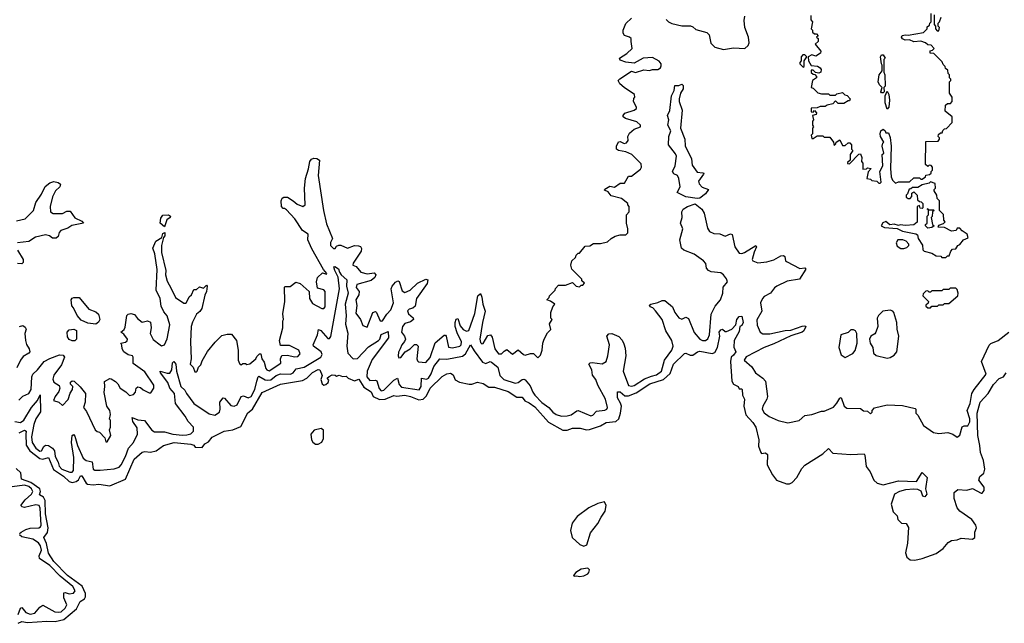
# Model space of a CAD drawing. Extents: x 2604950 to 2749250, y 940531 to 1028284.
# Tile 155 of 220: x 2685960 to 2693002, y 988162 to 992480. Entities that reach past the tile are written whole.
import ezdxf

# ---------------------------------------------------------------- set-up
doc = ezdxf.new("R2010")
doc.units = 0

msp = doc.modelspace()

# ---------------------------------------------------------------- linework, layer by layer
at = {"layer": '0CON05XD'}
for points in [[(2690583, 992483), (2690600, 992465), (2690625, 992453.3), (2690695, 992437.5), (2690757, 992437), (2690775, 992430), (2690795, 992410), (2690875, 992390), (2690891.7, 992371.7), (2690903, 992313), (2690933, 992283), (2690995, 992267.5), (2691065, 992280), (2691146.4, 992273.6), (2691170, 992295), (2691177.5, 992315), (2691172.5, 992355), (2691147.5, 992425), (2691142.5, 992475), (2691147.5, 992505)], [(2691619.3, 992509.3), (2691618.3, 992478.3), (2691630, 992465), (2691620, 992415), (2691630, 992405), (2691631.7, 992391.7), (2691645, 992380), (2691658.3, 992378.3), (2691670, 992365), (2691660, 992355), (2691670, 992345), (2691670, 992325), (2691650, 992305), (2691690, 992255), (2691688.3, 992241.7), (2691655, 992220), (2691625, 992230), (2691600, 992215), (2691602.5, 992185), (2691621.7, 992151.7), (2691667, 992147), (2691686.4, 992136.4), (2691692.5, 992125), (2691690, 992105), (2691675, 992097.5), (2691651.7, 992101.7), (2691635, 992120), (2691621.7, 992118.3), (2691621.7, 992101.7), (2691635, 992090), (2691648.3, 992088.3), (2691660, 992075), (2691660, 992065), (2691630, 992045), (2691620, 991995), (2691635, 991990), (2691668.3, 991958.3), (2691695, 991950), (2691745, 991950), (2691755, 991940), (2691795, 991940), (2691805, 991950), (2691845, 991960), (2691861.7, 991941.7), (2691878.3, 991938.3), (2691900, 991915), (2691895, 991900), (2691885, 991900), (2691855, 991880), (2691815, 991880), (2691795, 991900), (2691775, 991877.5), (2691735, 991870), (2691721.7, 991858.3), (2691685, 991860), (2691665, 991850), (2691621.7, 991848.3), (2691621.7, 991821.7), (2691635, 991820), (2691645, 991830), (2691660, 991815), (2691657, 991803), (2691630, 991795), (2691637.5, 991765), (2691630, 991755), (2691630, 991725), (2691637.5, 991715), (2691630, 991705), (2691630, 991665), (2691620, 991655), (2691625, 991630), (2691635, 991630), (2691665, 991650), (2691705, 991650), (2691715, 991640), (2691755, 991640), (2691780, 991605), (2691785, 991580), (2691798.3, 991591.7), (2691800, 991605), (2691825, 991620), (2691845, 991580), (2691865, 991580), (2691885, 991600), (2691898.3, 991598.3), (2691910, 991585), (2691910, 991555), (2691920, 991545), (2691900, 991515), (2691900, 991475), (2691881.7, 991458.3), (2691881.7, 991451.7), (2691895, 991450), (2691961.7, 991518.3), (2691975, 991520), (2691982.5, 991495), (2691980, 991465), (2691990, 991455), (2691991.7, 991411.7), (2692017.5, 991412.5), (2692025, 991420), (2692050, 991415), (2692028.3, 991391.7), (2692020, 991345), (2692045, 991340), (2692055, 991330), (2692090, 991325), (2692105, 991310), (2692115, 991310), (2692121.7, 991318.3), (2692113.3, 991395), (2692132.5, 991435), (2692130, 991515), (2692140, 991525), (2692130, 991575), (2692133, 991597), (2692140, 991605), (2692116.2, 991645), (2692113.8, 991665), (2692118.8, 991685), (2692137, 991697), (2692150, 991685), (2692155, 991670), (2692175, 991670), (2692186.4, 991636.4), (2692193.3, 991575), (2692187.5, 991415), (2692192.5, 991355), (2692201.7, 991331.7), (2692225, 991310), (2692245, 991320), (2692325, 991320), (2692355, 991350), (2692395, 991350), (2692405, 991340), (2692415, 991340), (2692440, 991355), (2692441.7, 991368.3), (2692467, 991373), (2692478.3, 991381.7), (2692480, 991395), (2692490, 991405), (2692490, 991425), (2692478.3, 991438.3), (2692465, 991440), (2692455, 991430), (2692440, 991445), (2692441.7, 991608.3), (2692528.3, 991611.7), (2692540, 991625), (2692540, 991635), (2692530, 991645), (2692531.7, 991658.3), (2692545, 991670), (2692558.3, 991671.7), (2692561.7, 991688.3), (2692575, 991700), (2692588.3, 991701.7), (2692630, 991745), (2692630, 991785), (2692580, 991825), (2692581.7, 991868.3), (2692595, 991880), (2692618.3, 991881.7), (2692630, 991895), (2692630, 991925), (2692610, 991955), (2692610, 992035), (2692620, 992045), (2692620, 992055), (2692610, 992065), (2692610, 992085), (2692600, 992095), (2692598.3, 992118.3), (2692581.7, 992131.7), (2692580, 992145), (2692565, 992160), (2692558.3, 992178.3), (2692498.3, 992238.3), (2692471.7, 992241.7), (2692471.7, 992258.3), (2692488.3, 992261.7), (2692500, 992275), (2692478.3, 992298.3), (2692455, 992300), (2692440, 992315), (2692405, 992327.5), (2692355, 992322.5), (2692325, 992337.5), (2692293.6, 992333.6), (2692273.6, 992343.6), (2692267.5, 992355), (2692273, 992367), (2692295, 992372.5), (2692315, 992370), (2692425, 992390), (2692450, 992415), (2692451.7, 992428.3), (2692468.3, 992441.7), (2692470, 992455), (2692480, 992465), (2692480, 992525)], [(2692500, 992515), (2692500, 992445), (2692510, 992435), (2692510, 992415), (2692521.7, 992401.7), (2692535, 992400), (2692540, 992425), (2692530, 992435), (2692530, 992455), (2692540, 992465), (2692551.7, 992498.3)], [(2690333.3, 992325), (2690332.5, 992345), (2690322.5, 992355), (2690287, 992367), (2690277.5, 992385), (2690276.7, 992405), (2690296, 992454), (2690335, 992492.5)], [(2686197.5, 989907.5), (2686205, 989887.5), (2686242.5, 989862.5), (2686247.5, 989845), (2686240.7, 989819.3), (2686213.3, 989785), (2686202.5, 989755), (2686240, 989745), (2686265, 989720), (2686306.1, 989763.9), (2686321.2, 989808.8), (2686337.5, 989835), (2686340, 989855), (2686323, 989873), (2686323.6, 989886.4), (2686335, 989896.7), (2686350, 989895), (2686393, 989853), (2686430, 989805), (2686427.5, 989745), (2686417.5, 989705), (2686437, 989677), (2686500, 989545), (2686513, 989533), (2686530, 989530), (2686568.3, 989488.3), (2686575, 989460), (2686585, 989460), (2686612.5, 989505), (2686602.5, 989545), (2686610, 989565), (2686610, 989615), (2686602.5, 989622.5), (2686610, 989655), (2686603.6, 989683.6), (2686582.5, 989715), (2686563.6, 989813.6), (2686570, 989855), (2686567.5, 989892.5), (2686605, 989912.5), (2686615, 989910), (2686645, 989892.5), (2686662.5, 989875), (2686677.5, 989845), (2686718.3, 989818.3), (2686745, 989792.5), (2686775, 989800), (2686787.5, 989815), (2686792.5, 989845), (2686805, 989852.5), (2686825, 989850), (2686843, 989833), (2686885, 989810), (2686898.3, 989811.7), (2686920, 989845), (2686920, 989865), (2686855, 989960), (2686771.7, 990021.7), (2686772.5, 990065), (2686767.5, 990075), (2686735, 990082.5), (2686703.9, 990103.9), (2686693.3, 990125), (2686691.7, 990151.7), (2686682.5, 990165), (2686717, 990173), (2686728.3, 990181.7), (2686730, 990195), (2686705, 990230), (2686682.5, 990245), (2686706.4, 990263.6), (2686715, 990280), (2686726.4, 990363.6), (2686735, 990372.5), (2686755, 990377.5), (2686780.7, 990370.7), (2686802.3, 990342.3), (2686835, 990317.5), (2686875, 990326.7), (2686895.9, 990315.9), (2686900, 990275), (2686892.5, 990235), (2686915, 990192.5), (2686965, 990153.3), (2686975, 990146.7), (2686995, 990153.3), (2687015, 990196.7), (2687035, 990297.5), (2687015, 990362.5), (2686991.3, 990391.3), (2686971.7, 990431.7), (2686965, 990486.7), (2686935.5, 990545), (2686942.3, 990692.3), (2686927.1, 990805), (2686912.5, 990845), (2686934.4, 990895.6), (2686977.5, 990922.5), (2686985, 990950), (2686997, 990957), (2686997.5, 990935), (2686988.3, 990921.7), (2686973.3, 990865), (2686974.2, 990815), (2687006.4, 990686.4), (2687004, 990655), (2687015, 990610), (2687043, 990557), (2687075, 990493.3), (2687135, 990453.3), (2687145, 990453.3), (2687153, 990457), (2687173, 990497), (2687188.3, 990511.7), (2687205, 990550), (2687225, 990550), (2687245, 990570), (2687275, 990560), (2687295, 990580), (2687300, 990575), (2687296.7, 990535), (2687285, 990510), (2687262, 990415), (2687248.3, 990391.7), (2687225, 990373.3), (2687195, 990316.7), (2687185.8, 990285), (2687182.5, 990175), (2687187.5, 990055), (2687180, 990015), (2687200, 989995), (2687211.7, 989961.7), (2687225, 989960), (2687230, 989965), (2687240, 989995), (2687255, 990010), (2687265, 990040), (2687303.9, 990106.1), (2687357, 990173), (2687405, 990220), (2687445, 990230), (2687475, 990230), (2687510, 990185), (2687522.5, 990115), (2687522.5, 990045), (2687531.7, 990021.7), (2687545, 990010), (2687555, 990020), (2687575, 990020), (2687585, 990013.3), (2687605, 990017.5), (2687650, 990055), (2687655, 990070), (2687675, 990090), (2687685, 990090), (2687692.5, 990055), (2687709.4, 990029.4), (2687721.4, 989985), (2687728.8, 989975), (2687745, 989969.2), (2687826.9, 990023.1), (2687826, 990055), (2687835, 990076.7), (2687875, 990080), (2687925, 990068.8), (2687948.3, 990071.7), (2687965, 990090), (2687956.7, 990115), (2687889.1, 990149.1), (2687825, 990150), (2687817.5, 990185), (2687842.5, 990275), (2687842.5, 990325), (2687847.5, 990335), (2687843.3, 990375), (2687856.7, 990465), (2687853.6, 990566.4), (2687858.3, 990571.7), (2687895, 990572.5), (2687935, 990602.5), (2687965, 990592.5), (2688030, 990535), (2688032.9, 990485), (2688055, 990448.8), (2688120, 990415), (2688135, 990413.3), (2688145.8, 990425), (2688145.7, 990535.7), (2688135, 990548), (2688090.7, 990560.7), (2688082.5, 990605), (2688090, 990635), (2688125, 990670), (2688155, 990660), (2688156.7, 990665), (2688132.5, 990692.5), (2688050, 990840), (2688020, 990905), (2688022.5, 990945), (2687982.3, 990972.3), (2687927.5, 991055), (2687869.3, 991119.3), (2687855, 991130), (2687845, 991130), (2687833, 991143), (2687830, 991185), (2687836.4, 991203.6), (2687848.3, 991211.7), (2687875, 991211.2), (2687915, 991183.8), (2687945, 991161.2), (2687985, 991143.3), (2688002.5, 991155), (2687996.2, 991275), (2688003.8, 991345), (2688026.1, 991413.9), (2688034.3, 991465.7), (2688047, 991483), (2688065, 991490), (2688085, 991487.8), (2688103.8, 991475), (2688096, 991365), (2688134, 991115), (2688155, 991020), (2688197.5, 990915), (2688183.6, 990886.4), (2688183.8, 990865), (2688205, 990843.3), (2688216.1, 990843.9), (2688225, 990860), (2688242.5, 990867.5), (2688257, 990867), (2688305, 990846.7), (2688355, 990864), (2688383.3, 990863.3), (2688396.7, 990856.7), (2688403.8, 990843.8), (2688402.5, 990825), (2688345, 990738.8), (2688343.3, 990723.3), (2688366.7, 990715), (2688400, 990675), (2688445, 990661.9), (2688495, 990668.8), (2688506.7, 990655), (2688500, 990635), (2688473.3, 990615), (2688372, 990585), (2688367.5, 990565), (2688389.2, 990535), (2688386.9, 990513.1), (2688364.4, 990475), (2688370.8, 990435), (2688365, 990380), (2688396.7, 990335), (2688413.6, 990293.6), (2688445, 990280), (2688485, 990386.7), (2688505, 990392.5), (2688512.5, 990385), (2688535, 990330), (2688545, 990322.5), (2688555.8, 990325), (2688586.4, 990373.6), (2688615, 990404), (2688634.3, 990455), (2688618, 990555), (2688623.8, 990575), (2688647, 990603), (2688665, 990611.2), (2688675, 990606.7), (2688695, 990541.2), (2688715, 990529.2), (2688752.5, 990545), (2688805, 990596), (2688865, 990623.3), (2688878.8, 990618.8), (2688875, 990592.5), (2688797.5, 990485), (2688789.2, 990430.8), (2688773, 990417), (2688745, 990410), (2688735, 990397.5), (2688742, 990375), (2688775, 990347.5), (2688776.7, 990335), (2688755, 990318), (2688715, 990306.9), (2688697.1, 990285), (2688692, 990245), (2688713.3, 990215), (2688718.8, 990195), (2688712.3, 990177.7), (2688692.5, 990155), (2688682.5, 990125), (2688668.3, 990101.7), (2688667.5, 990075), (2688671.7, 990061.7), (2688685, 990062.5), (2688717.5, 990105), (2688752.5, 990125), (2688785, 990156.7), (2688797, 990157), (2688810, 990145), (2688800, 990055), (2688805, 990040), (2688813.3, 990033.3), (2688865, 990026.7), (2688895, 990063.8), (2688931.1, 990168.9), (2688995, 990222.5), (2689005, 990222.5), (2689010, 990215), (2689026.9, 990136.9), (2689055, 990132.2), (2689107.5, 990145), (2689117.8, 990155), (2689120.5, 990175), (2689089.5, 990239.5), (2689075.8, 990285), (2689074.4, 990315), (2689081.9, 990338.1), (2689095, 990343.3), (2689109.4, 990289.4), (2689131.4, 990265), (2689155, 990251.9), (2689173.2, 990256.8), (2689215, 990377.5), (2689238, 990505), (2689255, 990522.5), (2689265.6, 990495.6), (2689271.5, 990445), (2689290, 990395), (2689270.5, 990315), (2689252.2, 990195), (2689255, 990170), (2689265, 990161.2), (2689275, 990163.8), (2689308.3, 990221.7), (2689326.4, 990226.4), (2689338.8, 990208.8), (2689359.4, 990125), (2689385, 990088.8), (2689405, 990090), (2689425, 990110), (2689445, 990120), (2689485, 990087.5), (2689525, 990117.5), (2689562.5, 990085), (2689575, 990081.2), (2689613, 990093), (2689635, 990092.5), (2689665, 990060), (2689685, 990080), (2689697.5, 990115), (2689702.5, 990165), (2689712.5, 990195), (2689735, 990240), (2689760, 990265), (2689750, 990305), (2689767.5, 990335), (2689760, 990345), (2689760, 990385), (2689772.5, 990425), (2689787.5, 990445), (2689757, 990467), (2689730, 990475), (2689747, 990493), (2689750, 990505), (2689790, 990545), (2689791.7, 990558.3), (2689815, 990580), (2689865, 990580), (2689915, 990600), (2689940, 990575), (2689965, 990570), (2689975, 990580), (2689988.3, 990581.7), (2690000, 990595), (2689981.7, 990611.7), (2689980, 990625), (2689910, 990695), (2689902.5, 990725), (2689910, 990755), (2689935, 990780), (2689940, 990795), (2689955, 990810), (2689965, 990810), (2690005, 990860), (2690037, 990863), (2690065, 990880), (2690115, 990880), (2690165, 990890), (2690190, 990915), (2690218.3, 990931.7), (2690255, 990940), (2690295, 990940), (2690310, 990955), (2690310, 990985), (2690300, 991025), (2690300, 991085), (2690320, 991105), (2690320, 991145), (2690310, 991155), (2690310, 991165), (2690265, 991200), (2690190, 991220), (2690168, 991248), (2690141.7, 991261.7), (2690145, 991267.5), (2690180.7, 991289.3), (2690215, 991283.3), (2690255, 991310), (2690285, 991310), (2690315, 991360), (2690335, 991360), (2690399.3, 991410.7), (2690407.5, 991425), (2690405, 991450), (2690337.5, 991515), (2690295, 991536.2), (2690243.9, 991543.9), (2690227.5, 991555), (2690227.5, 991575), (2690243.6, 991606.4), (2690255, 991610), (2690283.8, 991593.8), (2690300.7, 991599.3), (2690312.5, 991615), (2690310, 991645), (2690320.7, 991669.3), (2690355, 991697.5), (2690400, 991715), (2690400, 991725), (2690375, 991750), (2690293.6, 991773.6), (2690277.5, 991785), (2690276.7, 991795), (2690289.3, 991810.7), (2690355.9, 991834.1), (2690372.5, 991845), (2690372.5, 991855), (2690350, 991895), (2690353, 991917), (2690360, 991925), (2690357.5, 991945), (2690282.5, 991995), (2690252.3, 992022.3), (2690240, 992045), (2690251.7, 992058.3), (2690335, 992112.5), (2690365, 992102.5), (2690425, 992122.5), (2690465, 992116.7), (2690485, 992123.8), (2690525, 992123.8), (2690542.5, 992135), (2690549.3, 992150.7), (2690548.8, 992165), (2690535, 992183.3), (2690485, 992210), (2690420, 992205), (2690355, 992170), (2690295, 992176.7), (2690255, 992190), (2690250, 992205), (2690302.3, 992237.7), (2690340, 992275), (2690333.3, 992325)], [(2691565, 992140), (2691570, 992145), (2691570, 992185), (2691590, 992215), (2691575, 992230), (2691561.7, 992228.3), (2691550, 992215), (2691550, 992185), (2691540, 992175), (2691540, 992165), (2691565, 992140)], [(2692135, 991957.5), (2692125, 991957.5), (2692120, 991965), (2692130, 991995), (2692110, 992015), (2692100, 992035), (2692106.7, 992085), (2692130, 992115), (2692130, 992155), (2692123.6, 992163.6), (2692117.5, 992215), (2692125, 992230), (2692135, 992230), (2692150, 992205), (2692140, 992195), (2692140, 992105), (2692147.5, 992085), (2692150, 992005), (2692140, 991995), (2692142.5, 991965), (2692135, 991957.5)], [(2690805, 991201.4), (2690725, 991213.8), (2690662.5, 991245), (2690683.1, 991285), (2690674.6, 991344.6), (2690665.8, 991365), (2690638.8, 991378.8), (2690630, 991395), (2690647.8, 991435), (2690658.2, 991505), (2690651.7, 991521.7), (2690600, 991585), (2690602, 991645), (2690616.9, 991685), (2690595.6, 991725), (2690601.9, 991765), (2690594.2, 991795.8), (2690609.1, 991830.9), (2690622.9, 991935), (2690640, 991975), (2690645, 992010), (2690675, 992010), (2690695, 992020), (2690705, 992010), (2690706.7, 991985), (2690687.5, 991955), (2690676.7, 991915), (2690676.7, 991895), (2690697.7, 991832.3), (2690686.9, 991705), (2690716.5, 991625), (2690718.7, 991578.7), (2690765.4, 991485), (2690770.2, 991440.2), (2690805, 991389.5), (2690845.5, 991385.5), (2690852.5, 991382.5), (2690852, 991375), (2690815.6, 991325), (2690819.5, 991305), (2690841.5, 991281.5), (2690886, 991265), (2690865.4, 991234.6), (2690825, 991204.7), (2690805, 991201.4)], [(2692165, 991840), (2692150, 991885), (2692150, 991935), (2692165, 991970), (2692176.1, 991946.1), (2692181.2, 991905), (2692176.4, 991853.6), (2692165, 991840)], [(2685937.8, 991042.2), (2685998.8, 991055), (2686059.4, 991115), (2686076.4, 991173.6), (2686115, 991231.2), (2686142.7, 991287.3), (2686175, 991314), (2686205, 991322.5), (2686235.8, 991315.8), (2686253, 991303), (2686246.2, 991285), (2686215, 991256.7), (2686195, 991212.5), (2686177.5, 991145), (2686180, 991105), (2686200, 991095), (2686265.7, 991094.3), (2686298.3, 991111.7), (2686321.7, 991111.7), (2686353.6, 991063.6), (2686405, 991040), (2686416, 991024), (2686333, 991007), (2686305, 990990), (2686255, 990972.5), (2686243, 990957), (2686235, 990930), (2686221.7, 990918.3), (2686195, 990917.5), (2686173.3, 990935), (2686145, 990940), (2686072.5, 990925), (2686026, 990894), (2685945, 990883.3)], [(2692585, 990780), (2692595, 990790), (2692608.3, 990791.7), (2692620, 990825), (2692631.7, 990838.3), (2692655, 990840), (2692670, 990865), (2692685, 990872.5), (2692710, 990905), (2692745, 990920), (2692737.5, 990945), (2692700.7, 990970.7), (2692685, 990990), (2692665, 990990), (2692657, 990973), (2692625, 990967.5), (2692575, 990992.5), (2692530, 990995), (2692535, 991010), (2692568.3, 991021.7), (2692580, 991035), (2692570, 991045), (2692567, 991087), (2692540, 991115), (2692540, 991185), (2692521.7, 991201.7), (2692520, 991225), (2692500, 991255), (2692500, 991265), (2692510, 991275), (2692508.3, 991308.3), (2692475, 991320), (2692465, 991310), (2692415, 991300), (2692385, 991280), (2692345, 991280), (2692335, 991270), (2692321.7, 991268.3), (2692310, 991235), (2692300, 991225), (2692301.7, 991211.7), (2692315, 991200), (2692328.3, 991201.7), (2692340, 991215), (2692341.7, 991238.3), (2692355, 991250), (2692380, 991225), (2692381.7, 991191.7), (2692395, 991180), (2692408.3, 991178.3), (2692420, 991165), (2692420, 991135), (2692415, 991130), (2692401.7, 991131.7), (2692395, 991150), (2692380, 991145), (2692378.3, 991031.7), (2692355, 991012.5), (2692295, 991007.5), (2692257, 991013), (2692245, 991007.5), (2692215, 991016.7), (2692183, 991013), (2692155, 991037.5), (2692134.1, 991025.9), (2692122.5, 991005), (2692145, 990993.3), (2692235, 990987.5), (2692275, 990967.5), (2692369.5, 990949.5), (2692380.7, 990940.7), (2692386.7, 990915), (2692417, 990867), (2692420, 990835), (2692430, 990825), (2692485, 990810), (2692515, 990790), (2692547.5, 990787.5), (2692555, 990780), (2692585, 990780)], [(2687125, 989508.9), (2687155, 989509.2), (2687185, 989517.9), (2687202.4, 989537.6), (2687202, 989565), (2687164.6, 989605), (2687144, 989645), (2687074.7, 989735), (2687067.1, 989807.1), (2687034.7, 989845), (2687020.5, 989885), (2686966.2, 989955), (2686964.2, 989965), (2687015, 989950.5), (2687035, 989950.8), (2687048.1, 989975), (2687052.5, 990025), (2687062.5, 990035), (2687076.4, 990015), (2687080.9, 989965), (2687112.9, 989855), (2687140.3, 989830.3), (2687152.1, 989805), (2687205.5, 989735), (2687315, 989660.9), (2687355, 989651.8), (2687388.1, 989671.9), (2687394.6, 989695), (2687390.5, 989745), (2687415, 989774), (2687425, 989772), (2687470.9, 989720.9), (2687495, 989714.6), (2687515, 989725.6), (2687545, 989785.6), (2687560.2, 989790.2), (2687595, 989773.8), (2687615, 989785.5), (2687642.2, 989835), (2687655.4, 989895.4), (2687665, 989925.6), (2687671.1, 989928.9), (2687714.8, 989904.8), (2687735, 989901.1), (2687755.5, 989904.5), (2687795, 989935.7), (2687825, 989947.6), (2687896.2, 989943.8), (2687916.2, 989953.8), (2687938.4, 989981.6), (2687995, 989993.9), (2688115, 990066.5), (2688123.9, 990085), (2688116.9, 990105), (2688061.8, 990145), (2688057.9, 990155), (2688090, 990225), (2688096.7, 990263.3), (2688115, 990255.7), (2688165, 990200.6), (2688175, 990200.6), (2688186.6, 990213.4), (2688247.5, 990555), (2688237.7, 990637.7), (2688214.1, 990685), (2688207.5, 990712.5), (2688215, 990714), (2688239.1, 990699.1), (2688247.8, 990675), (2688258.6, 990655), (2688298.9, 990618.9), (2688298, 990575), (2688310, 990525), (2688287.6, 990445), (2688294.7, 990365), (2688290.9, 990300.9), (2688306.5, 990236.5), (2688300, 990145), (2688306.7, 990095), (2688345, 990054.4), (2688375, 990057.3), (2688455, 990140.9), (2688525.7, 990184.3), (2688534.8, 990195.2), (2688545, 990228.9), (2688595, 990250), (2688597.5, 990205), (2688481, 990049), (2688445.3, 989965), (2688441.8, 989925), (2688465, 989899.3), (2688505, 989902.2), (2688515, 989897.1), (2688531.2, 989841.2), (2688545.5, 989825.5), (2688565, 989830), (2688635, 989902.3), (2688662.5, 989915), (2688675, 989870.6), (2688691.8, 989851.8), (2688817.9, 989832.1), (2688832.4, 989855), (2688833.8, 989915), (2688870.8, 989909.2), (2688885, 989916.4), (2688903.8, 989946.2), (2688921.4, 989998.6), (2688965, 990054.4), (2689015, 990050.6), (2689127.1, 990072.9), (2689149.7, 990090.3), (2689185, 990154), (2689210.1, 990110.1), (2689271.2, 990031.2), (2689295, 990021.1), (2689325, 990033.9), (2689335, 990031.3), (2689380, 989995), (2689395.4, 989935), (2689421.9, 989905), (2689505, 989880.6), (2689525, 989883.9), (2689555, 989905.5), (2689565, 989908.5), (2689575, 989903.5), (2689610.9, 989860.9), (2689629.6, 989815), (2689644.5, 989795), (2689695, 989741.5), (2689745, 989705.5), (2689772.9, 989672.9), (2689797.5, 989655), (2689835, 989644.6), (2689875, 989645.5), (2689905, 989654.5), (2689945, 989682.9), (2689955, 989683.3), (2690045, 989645.7), (2690059.3, 989650.7), (2690085, 989680), (2690144.3, 989685.7), (2690160, 989695), (2690163.8, 989705), (2690151.1, 989765), (2690094, 989865), (2690080, 989905), (2690056.1, 989936.1), (2690052.2, 989975), (2690030.8, 990015), (2690040, 990025), (2690055, 990027.3), (2690125, 990018.6), (2690154.4, 990035.6), (2690167.8, 990075), (2690178.1, 990155), (2690160, 990215), (2690175, 990234), (2690195.7, 990235.7), (2690244.3, 990214.3), (2690268.7, 990188.7), (2690282, 990162), (2690290.7, 990130.7), (2690294.6, 990075), (2690275.4, 989965), (2690314.2, 989864.2), (2690335, 989857.7), (2690355, 989863.3), (2690429.7, 989910.3), (2690479.5, 989930.5), (2690515, 989940.3), (2690550, 989965), (2690571.3, 990045), (2690624.6, 990115), (2690633.4, 990145), (2690625, 990184.2), (2690581.1, 990255), (2690554.3, 990335), (2690508.3, 990398.3), (2690488.1, 990418.1), (2690470, 990425), (2690465, 990437.5), (2690474.1, 990445.9), (2690525, 990456), (2690555, 990472.5), (2690575, 990471.2), (2690628.8, 990425), (2690646.7, 990385), (2690675, 990346.7), (2690695, 990336.7), (2690725, 990351.1), (2690743.2, 990343.2), (2690785, 990242.9), (2690825, 990194.5), (2690845, 990184.6), (2690865, 990184.6), (2690882.7, 990197.3), (2690893.6, 990225), (2690906.7, 990373.3), (2690935, 990431.9), (2690972.7, 990477.3), (2690989.1, 990525), (2690992.3, 990567.7), (2691021.5, 990605), (2691015, 990627.5), (2690994.6, 990655), (2690975, 990670), (2690905, 990677.3), (2690885.9, 990685.9), (2690873.1, 990703.1), (2690866.5, 990736.5), (2690852.1, 990755), (2690785, 990802.7), (2690711.1, 990831.1), (2690692.5, 990845), (2690682.5, 990905), (2690703, 990983), (2690687.5, 991025), (2690698, 991065), (2690696.2, 991105), (2690706.1, 991123.9), (2690736.7, 991145), (2690791.8, 991161.8), (2690838.1, 991125), (2690856.7, 991096.7), (2690878.4, 990988.4), (2690895, 990964.5), (2690925, 990951.8), (2690967.8, 990947.8), (2691005, 990932), (2691045, 990949.2), (2691055, 990944), (2691075.3, 990855), (2691105, 990809.4), (2691125, 990807.3), (2691145, 990814.5), (2691225, 990863.8), (2691230, 990855), (2691212.3, 990817.7), (2691199.2, 990765), (2691203.8, 990755), (2691240.3, 990740.3), (2691303.1, 990746.9), (2691355, 990761.9), (2691405, 990791.4), (2691424, 990794), (2691433.8, 990785), (2691437.5, 990755), (2691445, 990750), (2691540.5, 990700.5), (2691575.7, 990705.7), (2691583.8, 990695), (2691536.7, 990623.3), (2691450.5, 990609.5), (2691375.4, 990574.6), (2691357.8, 990562.2), (2691329.2, 990525), (2691285, 990499.5), (2691272.3, 990485), (2691258.9, 990455), (2691267.7, 990395), (2691233.3, 990333.3), (2691234.4, 990295), (2691256, 990245), (2691275, 990231.8), (2691325, 990231.9), (2691435, 990256.8), (2691475, 990258.2), (2691557, 990287), (2691575, 990290), (2691582.5, 990285), (2691569.2, 990255), (2691556.7, 990245), (2691475, 990218.8), (2691355, 990160.4), (2691285.9, 990134.1), (2691155, 990068.5), (2691141.9, 990045), (2691197.7, 989997.7), (2691222, 989955), (2691275, 989916.7), (2691294.4, 989895), (2691309.2, 989785), (2691304.2, 989765), (2691274.2, 989715), (2691270, 989695), (2691285, 989668.8), (2691320.3, 989640.3), (2691385, 989612), (2691455, 989596.7), (2691535, 989612.5), (2691575, 989647.5), (2691625, 989656.7), (2691695, 989680), (2691715, 989680), (2691780.7, 989709.3), (2691805, 989736.7), (2691825, 989772.5), (2691835, 989777.5), (2691857.5, 989715), (2691875, 989700), (2691975, 989697.5), (2691995, 989682.5), (2692025, 989680), (2692045, 989660), (2692056.7, 989673.3), (2692057.5, 989685), (2692075, 989702.5), (2692165, 989723.8), (2692275, 989720), (2692365, 989697.5), (2692370, 989695), (2692370, 989665), (2692385, 989650), (2692425, 989577.5), (2692495, 989526), (2692535, 989519.2), (2692597.7, 989527.7), (2692635, 989516.2), (2692665, 989492.5), (2692685, 989507.5), (2692702.2, 989567.8), (2692715, 989574.3), (2692741.2, 989575), (2692755, 989603.3), (2692755.4, 989625), (2692735.8, 989685), (2692758.8, 989735), (2692771.2, 989805), (2692788, 989835), (2692873.3, 989945), (2692838.8, 990035), (2692895, 990152.5), (2692906.4, 990163.6), (2692957.5, 990185), (2693034.1, 990245.9)], [(2692455, 990990), (2692440, 991005), (2692440, 991015), (2692450, 991025), (2692450, 991075), (2692460, 991085), (2692460, 991120), (2692450, 991125), (2692455, 991130), (2692460, 991120), (2692495, 991120), (2692500, 991115), (2692490, 991105), (2692487, 991073), (2692480, 991065), (2692490, 991015), (2692500, 991005), (2692485, 990993.3), (2692455, 990990)], [(2686995, 990997.5), (2686965.8, 991025), (2686969.2, 991060.8), (2686985, 991082.5), (2687025, 991083.8), (2687038.8, 991075), (2687036.7, 991065), (2687012.5, 991047.5), (2686995, 990997.5)], [(2692285, 990842.5), (2692305, 990850), (2692320, 990865), (2692320, 990875), (2692300, 990895), (2692276.4, 990906.4), (2692240, 990905), (2692230, 990885), (2692235, 990860), (2692263, 990843), (2692285, 990842.5)], [(2685945, 990832.5), (2685986, 990765), (2685986, 990744), (2685975.8, 990734.2), (2685945, 990735.7)], [(2692475, 990420), (2692485, 990430), (2692525, 990430), (2692535, 990440), (2692565, 990440), (2692575, 990450), (2692605, 990450), (2692670, 990505), (2692672.5, 990525), (2692665, 990550), (2692655, 990560), (2692615, 990560), (2692605, 990550), (2692565, 990550), (2692555, 990540), (2692485, 990540), (2692475, 990530), (2692465, 990530), (2692455, 990540), (2692441.7, 990538.3), (2692421.7, 990518.3), (2692420, 990505), (2692460, 990465), (2692458.3, 990451.7), (2692441.7, 990438.3), (2692441.7, 990431.7), (2692455, 990420), (2692475, 990420)], [(2686505, 990302.5), (2686448.3, 990308.3), (2686400.7, 990330.7), (2686370, 990365), (2686345, 990420), (2686333, 990433), (2686327.5, 990475), (2686335, 990487.5), (2686347, 990493), (2686385, 990492.5), (2686455, 990410), (2686505, 990390), (2686523, 990373), (2686532.5, 990335), (2686523, 990317), (2686505, 990302.5)], [(2692165, 990058.8), (2692185, 990063.3), (2692215, 990081.2), (2692234, 990105), (2692249.2, 990215), (2692235.6, 990265.6), (2692233.1, 990315), (2692212.5, 990385), (2692205, 990396), (2692185, 990402), (2692132.5, 990395), (2692102.5, 990365), (2692093.3, 990345), (2692096.7, 990285), (2692082.5, 990245), (2692076.4, 990233.6), (2692047.5, 990215), (2692037.5, 990195), (2692043.3, 990165), (2692061.2, 990135), (2692066.7, 990095), (2692085, 990076.7), (2692165, 990058.8)], [(2685955.8, 989525), (2685995, 989544), (2686006.7, 989536.7), (2686004.4, 989515), (2686006.6, 989436.6), (2686032.7, 989395), (2686105, 989339.8), (2686125, 989336.8), (2686165, 989348.6), (2686201.3, 989261.3), (2686272.5, 989215), (2686315, 989175.4), (2686335, 989169.6), (2686365, 989176.9), (2686381.7, 989188.3), (2686395, 989215.8), (2686405, 989216.2), (2686434.5, 989164.5), (2686445, 989157.5), (2686485, 989152.9), (2686525, 989158), (2686605, 989144.4), (2686716.9, 989193.1), (2686779.5, 989335), (2686835, 989385.7), (2686855, 989390), (2686895, 989386), (2686935, 989396.2), (2686987.5, 989435), (2687065, 989454.4), (2687183, 989443), (2687205, 989437.5), (2687215, 989422.5), (2687265, 989420), (2687283.6, 989446.4), (2687309.3, 989460.7), (2687337, 989493), (2687375, 989512.5), (2687423.6, 989536.4), (2687485, 989546), (2687541.2, 989568.8), (2687592.4, 989667.6), (2687625.2, 989694.8), (2687695, 989813.1), (2687825, 989873.3), (2687982, 989898), (2688013.7, 989916.3), (2688055, 989956.7), (2688095, 989978.8), (2688106.7, 989975), (2688122.5, 989935), (2688113.8, 989905), (2688123.8, 989875), (2688135, 989866.7), (2688150.7, 989869.3), (2688167.5, 989885), (2688171.7, 989901.7), (2688160, 989915), (2688173, 989927), (2688195, 989940), (2688217, 989937), (2688225, 989930), (2688245, 989937.5), (2688268.3, 989928.3), (2688295, 989930), (2688310, 989915), (2688355, 989896.7), (2688385, 989908), (2688421.5, 989851.5), (2688475, 989817.8), (2688487.8, 989785), (2688532.9, 989762.9), (2688574.7, 989765.3), (2688635, 989790.6), (2688656.9, 989786.9), (2688715, 989793.2), (2688754.5, 989785.5), (2688815, 989761.5), (2688845, 989766.2), (2688869.8, 989790.2), (2688895.6, 989845), (2688982, 989928), (2689015, 989945.6), (2689041.7, 989951.7), (2689060.7, 989940.7), (2689075, 989903.3), (2689105, 989887.5), (2689175, 989873.8), (2689195, 989873.8), (2689235, 989886.2), (2689275, 989878), (2689315, 989851.2), (2689355, 989850.9), (2689455, 989819.5), (2689515, 989778.6), (2689555, 989778.6), (2689572.7, 989752.7), (2689605, 989738.5), (2689645, 989709.5), (2689741.4, 989601.4), (2689845, 989543.8), (2689875, 989544), (2689915, 989557.8), (2689968.1, 989558.1), (2690015, 989546), (2690035, 989547.5), (2690114.2, 989575.8), (2690155, 989598.2), (2690224.2, 989605.7), (2690245, 989624.4), (2690257.9, 989665), (2690263.8, 989715), (2690257.7, 989737.7), (2690235.8, 989775), (2690235, 989817.5), (2690255, 989817.1), (2690289.4, 989789.4), (2690315, 989789.1), (2690368.5, 989811.5), (2690467.1, 989875), (2690565, 989906.8), (2690611.7, 989948.3), (2690635.8, 990015), (2690715, 990091.2), (2690725, 990094), (2690755, 990081.2), (2690775, 990081.2), (2690807.5, 990105), (2690825, 990108.6), (2690912.7, 990092.7), (2690930.9, 990099.1), (2690951.9, 990135), (2690966.7, 990215), (2690964.2, 990245), (2690975, 990262.5), (2690987, 990267), (2691005, 990250), (2691015, 990250), (2691053, 990267), (2691082.5, 990297.5), (2691088.8, 990335), (2691105, 990357.5), (2691125, 990360), (2691135.8, 990315), (2691125, 990293.3), (2691110, 990285), (2691105, 990250), (2691070, 990185), (2691068.3, 990138.3), (2691083.3, 990105), (2691065, 990080.8), (2691048, 990065), (2691043.8, 990035), (2691053.6, 989893.6), (2691065, 989873.3), (2691100, 989855), (2691105, 989840), (2691125, 989840), (2691127.5, 989835), (2691129.2, 989795), (2691144.3, 989765), (2691140, 989715), (2691154.5, 989654.5), (2691205, 989599.2), (2691225.4, 989565.4), (2691245.8, 989475), (2691245, 989430), (2691260, 989385), (2691267, 989377), (2691295, 989381.2), (2691308.5, 989368.5), (2691306.2, 989295), (2691343.3, 989225), (2691373.3, 989185), (2691445, 989160.8), (2691465, 989160), (2691485, 989168.6), (2691519.2, 989205), (2691555, 989270), (2691575, 989293.8), (2691705, 989374), (2691745, 989412.5), (2691775, 989380), (2691905, 989370), (2692000, 989375), (2692006, 989365), (2692014.2, 989284.2), (2692043.8, 989245), (2692069.2, 989185)], [(2685957.5, 990285), (2685981.7, 990291.7), (2686000, 990280), (2686006.7, 990266.7), (2685997.5, 990235), (2686000.6, 990185), (2686007.6, 990157.6), (2686028.8, 990125), (2686032, 990105), (2686025.6, 990094.4), (2685985, 990070), (2685965, 990043.3), (2685939.4, 989990.6)], [(2686355, 990182.5), (2686335, 990183.3), (2686315, 990193.3), (2686302.3, 990212.3), (2686300, 990245), (2686315, 990262.5), (2686346.7, 990266.7), (2686366.7, 990256.7), (2686367.5, 990195), (2686355, 990182.5)], [(2691865, 990063.8), (2691918.3, 990091.7), (2691936.4, 990113.6), (2691950, 990165), (2691946.7, 990235), (2691937.5, 990255), (2691925, 990262.5), (2691905, 990262.5), (2691885, 990242.5), (2691833.8, 990225), (2691818, 990135), (2691835, 990082.5), (2691865, 990063.8)], [(2685955, 989757.5), (2685982.5, 989787.5), (2686026.2, 989805), (2686041.4, 989835), (2686045.8, 989925), (2686053.8, 989945), (2686088, 989975), (2686135, 990034), (2686174.4, 990055.6), (2686245, 990082), (2686270, 990080), (2686280, 990065), (2686258.8, 990011.2), (2686205, 989937.5), (2686197.5, 989907.5)], [(2692069.2, 989185), (2692093.6, 989163.6), (2692135, 989151.4), (2692245, 989180), (2692375, 989177.5), (2692415, 989240), (2692450, 989205), (2692440, 989125), (2692447.5, 989085), (2692435, 989067.5), (2692420.7, 989070.7), (2692406.7, 989106.7), (2692385, 989118.8), (2692355, 989122), (2692295, 989115.8), (2692252.5, 989105), (2692217.5, 989085), (2692192.5, 989015), (2692208.3, 988958.3), (2692235, 988930), (2692240, 988905), (2692268.3, 988878.3), (2692300, 988875), (2692317, 988847), (2692310, 988735), (2692296.7, 988665), (2692306, 988636), (2692330, 988615), (2692363.6, 988613.6), (2692415, 988624.6), (2692515, 988660.9), (2692565, 988696), (2692599.8, 988740.2), (2692625, 988754.2), (2692665, 988758), (2692695, 988770), (2692775, 988764.3), (2692791.2, 988775), (2692791.2, 988815), (2692803.3, 988845), (2692800, 988865), (2692770, 988905), (2692685, 988963.3), (2692665, 988987.5), (2692643.3, 989055), (2692643, 989073), (2692643, 989097), (2692670.7, 989119.3), (2692735, 989113.8), (2692775, 989126.7), (2692836.4, 989093.6), (2692845, 989093.3), (2692858.5, 989111.5), (2692857.3, 989135), (2692820, 989185), (2692826.8, 989213.2), (2692855.8, 989235), (2692864.4, 989265), (2692854.5, 989325.5), (2692833.1, 989385), (2692828.4, 989435), (2692812.1, 989505), (2692808.7, 989665), (2692829.1, 989745), (2692888.1, 989805), (2692925, 989870), (2692965, 989913.3), (2692997.5, 989925), (2693016.7, 989955)], [(2685925, 989605.5), (2685965, 989599.1), (2685990.3, 989615), (2686045, 989705.5), (2686088.1, 989755), (2686105.8, 989795.8), (2686109.2, 989675), (2686076.3, 989625), (2686062.3, 989585), (2686045.2, 989495), (2686048.4, 989455), (2686075, 989414.6), (2686105, 989393.8), (2686115, 989395.6), (2686132.8, 989427.3), (2686145, 989436.7), (2686165, 989434), (2686195, 989413.8), (2686208.8, 989395), (2686214.1, 989354.1), (2686234.1, 989315), (2686241.8, 989285), (2686260.4, 989265), (2686317.7, 989242.3), (2686335, 989243.6), (2686344.7, 989255.3), (2686347.3, 989347.3), (2686331.2, 989455), (2686334.5, 989505.5), (2686345, 989512), (2686355, 989501.2), (2686373.8, 989435), (2686415, 989343.3), (2686435, 989326.2), (2686477.5, 989317.5), (2686485.8, 989265), (2686498.6, 989258.6), (2686535, 989256.7), (2686635, 989265.9), (2686671.5, 989278.5), (2686686.6, 989295), (2686717.6, 989355), (2686738.8, 989415), (2686774.6, 989455), (2686801.8, 989515), (2686799.2, 989559.2), (2686768.9, 989605), (2686765, 989633.3), (2686805, 989617.1), (2686853.1, 989613.1), (2686904.7, 989544.7), (2686925, 989531.2), (2686995, 989532.7), (2687055, 989514.2), (2687125, 989508.9)], [(2688095, 989442.5), (2688121.7, 989458.3), (2688133.8, 989485), (2688133, 989543), (2688116.4, 989556.4), (2688066.4, 989543.6), (2688042.5, 989515), (2688047.5, 989475), (2688057, 989457), (2688075, 989443.3), (2688095, 989442.5)], [(2685948.3, 988161.7), (2685975, 988175.5), (2686015, 988167.2), (2686155, 988178.2), (2686214.6, 988174.6), (2686275, 988188.6), (2686367.3, 988265), (2686393.3, 988316.7), (2686423.7, 988336.3), (2686430.6, 988350.6), (2686430.9, 988375), (2686406.6, 988426.6), (2686301.1, 988505), (2686204.7, 988605), (2686165, 988664.4), (2686152.7, 988732.7), (2686132.5, 988775), (2686158.1, 988811.9), (2686164.2, 988845), (2686143.7, 988945), (2686141.1, 989041.1), (2686130, 989065), (2686101.5, 989081.5), (2686107.9, 989105), (2686103.4, 989123.4), (2686038.6, 989168.6), (2685973.1, 989193.1), (2685967.3, 989237.3), (2685935, 989270.4)], [(2685959.2, 988805), (2685971.4, 988815), (2686005, 988832), (2686035, 988843.1), (2686095.8, 988844.2), (2686108.5, 988851.5), (2686114.6, 988865), (2686106.1, 988986.1), (2686098.9, 989005), (2686075, 989009.1), (2685995, 988991.3), (2685976.7, 988995), (2685969.2, 989005), (2685999.6, 989045), (2686045, 989085.6), (2686052.8, 989105), (2686043.3, 989125), (2686025, 989139.5), (2685995, 989150.6), (2685905, 989138.2)], [(2689995, 988714.2), (2690017.3, 988722.7), (2690041.9, 988808.1), (2690095.5, 988875), (2690117.9, 988922.1), (2690148, 988965), (2690155.8, 989005), (2690141.7, 989031.7), (2690095, 989020), (2690031.2, 988988.8), (2689948, 988925), (2689912, 988878), (2689898.9, 988825), (2689911.4, 988775), (2689965.7, 988725.7), (2689995, 988714.2)], [(2685949.3, 988225), (2685965, 988269.2), (2685975, 988275.7), (2686005, 988239.4), (2686035, 988228.2), (2686068.6, 988235), (2686105, 988277.5), (2686125, 988290.6), (2686211.2, 988245), (2686235, 988240.8), (2686257.5, 988245), (2686285, 988269.2), (2686296.9, 988295), (2686275.6, 988345), (2686275, 988380), (2686285, 988383.3), (2686315, 988373.3), (2686345, 988376.9), (2686356.2, 988395), (2686339.5, 988425), (2686249.1, 988499.1), (2686175, 988574.7), (2686101.9, 988625), (2686099.4, 988645), (2686116.8, 988685), (2686110, 988715), (2686095, 988737.5), (2686055, 988764.1), (2685975, 988780), (2685957.5, 988795)], [(2689965, 988496.7), (2689995, 988501.2), (2690022.5, 988515), (2690030, 988525), (2690036.2, 988545), (2690023.9, 988556.1), (2689975, 988549.2), (2689937.5, 988525), (2689920, 988505), (2689925, 988500), (2689945, 988502.5), (2689965, 988496.7)]]:
    msp.add_lwpolyline(points, dxfattribs=at)

doc.saveas('drawing.dxf')
